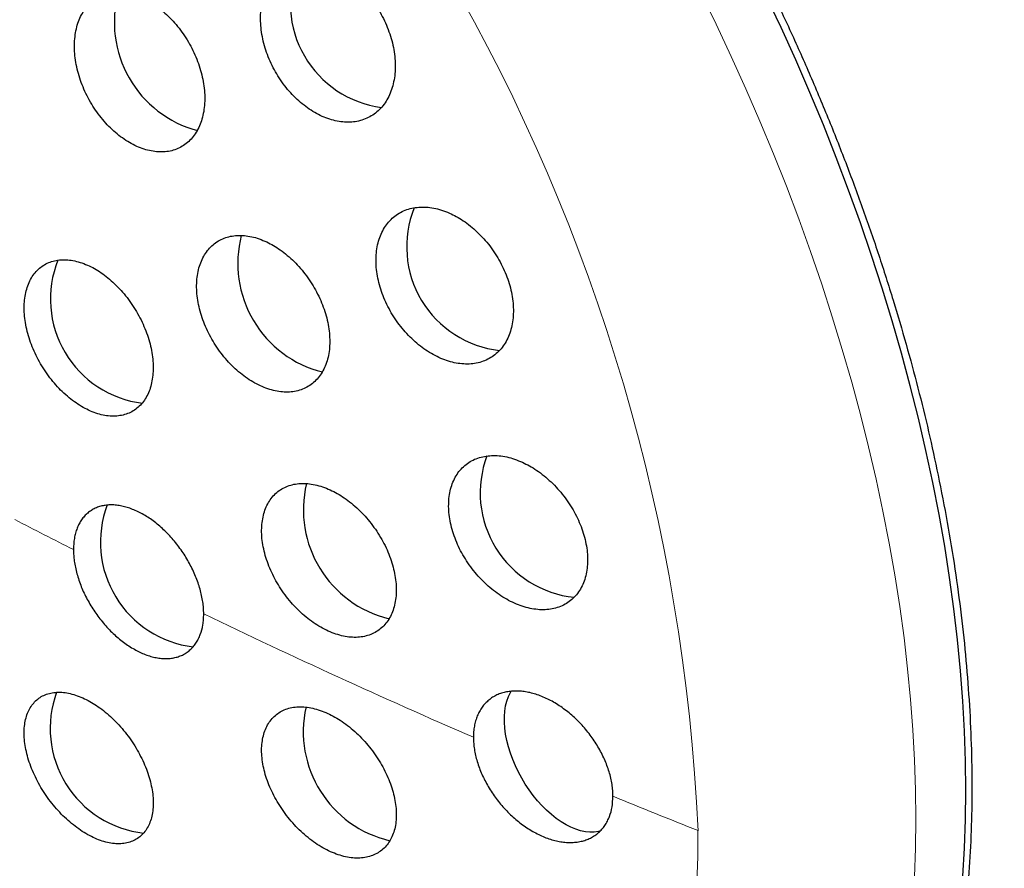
# Model space of a CAD drawing. Header units: millimetres. Extents: x 8 to 811, y 12 to 917.
# Tile 27 of 68: x 754 to 766, y 323 to 333. Entities that reach past the tile are written whole.
import ezdxf

# ---------------------------------------------------------------- set-up
doc = ezdxf.new("R2010")
doc.units = ezdxf.units.MM

msp = doc.modelspace()

# ---------------------------------------------------------------- linework, layer by layer
at = {"color": 252, "linetype": 'Continuous', "lineweight": 0, "flags": 128}
for points in [[(762.41, 333.273), (762.593, 332.899), (762.77, 332.522), (762.941, 332.144), (763.106, 331.765), (763.264, 331.384), (763.415, 331.003), (763.56, 330.621), (763.698, 330.239), (763.829, 329.856), (763.953, 329.474), (764.07, 329.093), (764.18, 328.711), (764.282, 328.331), (764.377, 327.953), (764.465, 327.575), (764.546, 327.2), (764.619, 326.826), (764.684, 326.455), (764.742, 326.086), (764.792, 325.72), (764.834, 325.357), (764.869, 324.997), (764.896, 324.641), (764.916, 324.288), (764.927, 323.94), (764.931, 323.596), (764.927, 323.256), (764.916, 322.921)], [(762.381, 323.462), (762.378, 323.157), (762.367, 322.856)]]:
    msp.add_lwpolyline(points, dxfattribs=at)
at = {"color": 7, "linetype": 'Continuous', "lineweight": 30, "flags": 128}
for points in [[(765.48, 322.928), (765.5, 323.258), (765.511, 323.593), (765.515, 323.933), (765.511, 324.277), (765.5, 324.626), (765.48, 324.978), (765.453, 325.334), (765.419, 325.694), (765.376, 326.057), (765.326, 326.423), (765.268, 326.792), (765.203, 327.163), (765.13, 327.537), (765.049, 327.912), (764.962, 328.29), (764.866, 328.669), (764.764, 329.049), (764.654, 329.43), (764.537, 329.811), (764.413, 330.194), (764.282, 330.576), (764.144, 330.958), (764, 331.34), (763.848, 331.722), (763.69, 332.102), (763.526, 332.482), (763.355, 332.86), (763.177, 333.236)], [(761.235, 323.454), (761.217, 323.451), (761.168, 323.444), (761.117, 323.444), (761.063, 323.449), (761.008, 323.461), (760.952, 323.479), (760.895, 323.502), (760.837, 323.531), (760.78, 323.566), (760.722, 323.606), (760.665, 323.651), (760.61, 323.7), (760.556, 323.754), (760.503, 323.812), (760.453, 323.874), (760.405, 323.939), (760.36, 324.006), (760.318, 324.076), (760.279, 324.148), (760.244, 324.221), (760.213, 324.295), (760.186, 324.369), (760.163, 324.444), (760.144, 324.518), (760.13, 324.59), (760.121, 324.661), (760.116, 324.73), (760.116, 324.797), (760.121, 324.861), (760.13, 324.921), (760.144, 324.978), (760.163, 325.03), (760.186, 325.078), (760.196, 325.096)]]:
    msp.add_lwpolyline(points, dxfattribs=at)
at = {"color": 252, "linetype": 'Continuous', "lineweight": 0}
for centre, radius, start, end in [((740.344, 322.464), 22.06, 2.5916, 57.4084), ((792.03, 399.68), 81.759, 242.58665, 243.12566), ((794.868, 405.516), 88.248, 244.29892, 246.55254), ((797.524, 411.705), 94.983, 247.63771, 248.28538)]:
    msp.add_arc(centre, radius, start, end, dxfattribs=at)
at = {"color": 7, "linetype": 'Continuous', "lineweight": 30}
for centre, radius, start, end in [((758.839, 333.143), 1.229, 157.5431, 262.4372), ((756.861, 332.921), 1.31, 164.5281, 255.0183), ((760.195, 330.297), 1.223, 158.2411, 263.6558), ((758.305, 330.1), 1.31, 165.5196, 255.8932), ((756.031, 329.683), 1.228, 158.2729, 262.9157), ((761.06, 327.414), 1.228, 159.3548, 264.053), ((759.075, 327.217), 1.312, 166.4576, 256.4005), ((756.622, 326.838), 1.234, 159.3574, 263.0982), ((756.031, 324.657), 1.231, 159.8287, 263.6063), ((759.073, 324.621), 1.311, 167.2908, 256.9068)]:
    msp.add_arc(centre, radius, start, end, dxfattribs=at)
for points, knots in [([(779.399, 319.686), (779.399, 319.724), (779.399, 319.794), (779.399, 319.892), (779.399, 319.976), (779.398, 320.047), (779.398, 320.105), (779.397, 320.15), (779.397, 320.187), (779.397, 320.235), (779.396, 320.301), (779.395, 320.387), (779.393, 320.49), (779.391, 320.605), (779.389, 320.733), (779.386, 320.866), (779.383, 321.007), (779.379, 321.156), (779.374, 321.305), (779.37, 321.448), (779.365, 321.575), (779.361, 321.683), (779.357, 321.774), (779.354, 321.859), (779.349, 321.956), (779.344, 322.07), (779.337, 322.203), (779.33, 322.34), (779.323, 322.475), (779.315, 322.603), (779.308, 322.721), (779.3, 322.836), (779.293, 322.955), (779.284, 323.077), (779.275, 323.199), (779.266, 323.317), (779.257, 323.43), (779.249, 323.534), (779.241, 323.631), (779.233, 323.726), (779.224, 323.827), (779.214, 323.934), (779.204, 324.039), (779.194, 324.137), (779.185, 324.233), (779.175, 324.333), (779.162, 324.45), (779.149, 324.577), (779.135, 324.703), (779.122, 324.816), (779.109, 324.921), (779.097, 325.022), (779.086, 325.114), (779.075, 325.203), (779.063, 325.295), (779.05, 325.393), (779.037, 325.491), (779.023, 325.588), (779.01, 325.687), (778.997, 325.776), (778.986, 325.851), (778.976, 325.92), (778.965, 325.995), (778.953, 326.071), (778.942, 326.142), (778.931, 326.212), (778.914, 326.32), (778.891, 326.464), (778.86, 326.643), (778.83, 326.817), (778.799, 326.99), (778.774, 327.125), (778.755, 327.224), (778.743, 327.287), (778.732, 327.347), (778.72, 327.406), (778.708, 327.467), (778.695, 327.535), (778.681, 327.604), (778.668, 327.669), (778.655, 327.727), (778.643, 327.787), (778.63, 327.849), (778.617, 327.908), (778.607, 327.957), (778.598, 327.996), (778.591, 328.031), (778.582, 328.07), (778.571, 328.12), (778.559, 328.175), (778.546, 328.233), (778.534, 328.289), (778.52, 328.346), (778.507, 328.406), (778.492, 328.47), (778.476, 328.538), (778.46, 328.603), (778.446, 328.664), (778.433, 328.717), (778.419, 328.773), (778.403, 328.837), (778.387, 328.904), (778.371, 328.966), (778.357, 329.024), (778.34, 329.088), (778.323, 329.154), (778.307, 329.217), (778.292, 329.273), (778.278, 329.326), (778.264, 329.38), (778.249, 329.436), (778.233, 329.493), (778.218, 329.548), (778.203, 329.603), (778.187, 329.661), (778.17, 329.722), (778.152, 329.786), (778.135, 329.844), (778.12, 329.895), (778.108, 329.939), (778.096, 329.98), (778.082, 330.026), (778.067, 330.08), (778.048, 330.141), (778.03, 330.201), (778.015, 330.253), (778, 330.3), (777.985, 330.351), (777.968, 330.407), (777.951, 330.46), (777.937, 330.505), (777.922, 330.553), (777.903, 330.615), (777.877, 330.695), (777.848, 330.783), (777.821, 330.868), (777.796, 330.943), (777.776, 331.002), (777.758, 331.055), (777.741, 331.108), (777.722, 331.164), (777.704, 331.215), (777.69, 331.256), (777.678, 331.29), (777.667, 331.323), (777.655, 331.358), (777.64, 331.399), (777.623, 331.449), (777.603, 331.505), (777.584, 331.558), (777.568, 331.604), (777.553, 331.643), (777.539, 331.682), (777.521, 331.733), (777.497, 331.798), (777.47, 331.87), (777.446, 331.935), (777.426, 331.989), (777.405, 332.044), (777.381, 332.108), (777.354, 332.178), (777.327, 332.247), (777.304, 332.306), (777.283, 332.359), (777.261, 332.414), (777.238, 332.473), (777.212, 332.538), (777.183, 332.609), (777.155, 332.677), (777.129, 332.741), (777.105, 332.799), (777.079, 332.863), (777.048, 332.937), (777.014, 333.016), (776.982, 333.092), (776.953, 333.16), (776.926, 333.223), (776.897, 333.287), (776.866, 333.359), (776.832, 333.436), (776.798, 333.512), (776.767, 333.581), (776.738, 333.644), (776.709, 333.708), (776.676, 333.781), (776.635, 333.868), (776.591, 333.963), (776.546, 334.058), (776.504, 334.145), (776.466, 334.224), (776.43, 334.298), (776.392, 334.377), (776.347, 334.467), (776.298, 334.565), (776.25, 334.662), (776.205, 334.749), (776.166, 334.827), (776.127, 334.9), (776.089, 334.974), (776.047, 335.054), (776, 335.143), (775.948, 335.241), (775.896, 335.337), (775.848, 335.424), (775.804, 335.505), (775.762, 335.582), (775.717, 335.662), (775.668, 335.749), (775.611, 335.848), (775.549, 335.957), (775.483, 336.07), (775.422, 336.175), (775.367, 336.268), (775.316, 336.353), (775.265, 336.437), (775.215, 336.52), (775.162, 336.606), (775.041, 336.802), (774.86, 337.086), (774.612, 337.462), (774.359, 337.831), (774.097, 338.199), (773.83, 338.56), (773.562, 338.91), (773.275, 339.271), (773.012, 339.59), (772.79, 339.851), (772.614, 340.052), (772.441, 340.246), (772.264, 340.441), (772.083, 340.635), (771.913, 340.814), (771.753, 340.978), (771.607, 341.126), (771.461, 341.272), (771.31, 341.419), (771.153, 341.57), (770.94, 341.77), (770.673, 342.016), (770.348, 342.302), (770.018, 342.583), (769.69, 342.851), (769.386, 343.09), (769.106, 343.303), (768.845, 343.495), (768.581, 343.684), (768.317, 343.867), (768.076, 344.029), (767.852, 344.175), (767.646, 344.306), (767.432, 344.439), (767.217, 344.569), (767.007, 344.693), (766.803, 344.809), (766.625, 344.908), (766.468, 344.995), (766.33, 345.069), (766.192, 345.141), (766.056, 345.212), (765.915, 345.283), (765.766, 345.357), (765.609, 345.434), (765.425, 345.522), (765.225, 345.615), (765.01, 345.711), (764.804, 345.801), (764.6, 345.888), (764.421, 345.961), (764.267, 346.022), (764.135, 346.074), (763.997, 346.127), (763.862, 346.177), (763.735, 346.224), (763.616, 346.267), (763.5, 346.308), (763.385, 346.348), (763.27, 346.387), (763.15, 346.426), (763.021, 346.468), (762.881, 346.513), (762.741, 346.556), (762.607, 346.596), (762.477, 346.634), (762.349, 346.671), (762.219, 346.707), (762.082, 346.744), (761.938, 346.782), (761.792, 346.819), (761.659, 346.851), (761.536, 346.881), (761.42, 346.908), (761.303, 346.934), (761.175, 346.962), (761.039, 346.991), (760.904, 347.019), (760.783, 347.042), (760.673, 347.063), (760.567, 347.083), (760.454, 347.103), (760.337, 347.123), (760.217, 347.143), (760.107, 347.161), (760.007, 347.176), (759.914, 347.19), (759.824, 347.203), (759.726, 347.217), (759.613, 347.232), (759.491, 347.248), (759.373, 347.262), (759.267, 347.274), (759.167, 347.285), (759.068, 347.295), (758.965, 347.306), (758.861, 347.315), (758.759, 347.324), (758.667, 347.332), (758.583, 347.339), (758.501, 347.345), (758.415, 347.351), (758.32, 347.357), (758.224, 347.363), (758.131, 347.368), (758.047, 347.372), (757.972, 347.376), (757.901, 347.379), (757.827, 347.382), (757.748, 347.384), (757.662, 347.387), (757.579, 347.389), (757.504, 347.391), (757.439, 347.392), (757.376, 347.393), (757.308, 347.394), (757.228, 347.395), (757.139, 347.395), (757.047, 347.395), (756.96, 347.395), (756.883, 347.394), (756.809, 347.393), (756.729, 347.392), (756.638, 347.39), (756.542, 347.387), (756.456, 347.385), (756.386, 347.382), (756.328, 347.38), (756.27, 347.378), (756.206, 347.375), (756.134, 347.371), (756.056, 347.367), (755.982, 347.363), (755.915, 347.359), (755.855, 347.356), (755.798, 347.352), (755.738, 347.348), (755.663, 347.343), (755.577, 347.336), (755.49, 347.329), (755.414, 347.323), (755.347, 347.317), (755.281, 347.311), (755.207, 347.304), (755.124, 347.296), (755.04, 347.287), (754.967, 347.279), (754.904, 347.273), (754.843, 347.266), (754.776, 347.258), (754.704, 347.249), (754.629, 347.24), (754.558, 347.231), (754.495, 347.223), (754.441, 347.216), (754.39, 347.209), (754.334, 347.201), (754.268, 347.192), (754.199, 347.181), (754.134, 347.172), (754.08, 347.164), (754.032, 347.156), (753.98, 347.148), (753.919, 347.138), (753.85, 347.127), (753.78, 347.115), (753.709, 347.103), (753.641, 347.091), (753.568, 347.079), (753.491, 347.065), (753.406, 347.049), (753.326, 347.034), (753.26, 347.021), (753.204, 347.01), (753.149, 346.999), (753.087, 346.986), (753.019, 346.972), (752.95, 346.958), (752.887, 346.945), (752.83, 346.932), (752.776, 346.92), (752.717, 346.907), (752.651, 346.893), (752.583, 346.877), (752.519, 346.862), (752.426, 346.841), (752.296, 346.809), (752.142, 346.771), (751.982, 346.73), (751.816, 346.686), (751.642, 346.638), (751.503, 346.599), (751.407, 346.571), (751.343, 346.553), (751.287, 346.536), (751.24, 346.522), (751.196, 346.509), (751.15, 346.495), (751.093, 346.478), (751.03, 346.458), (750.969, 346.439), (750.919, 346.423), (750.876, 346.409), (750.832, 346.396), (750.784, 346.38), (750.732, 346.363), (750.674, 346.344), (750.615, 346.324), (750.556, 346.305), (750.497, 346.285), (750.429, 346.262), (750.358, 346.237), (750.293, 346.215), (750.237, 346.195), (750.181, 346.175), (750.115, 346.152), (750.042, 346.125), (749.971, 346.099), (749.911, 346.077), (749.858, 346.058), (749.805, 346.038), (749.748, 346.016), (749.696, 345.996), (749.651, 345.979), (749.61, 345.963), (749.563, 345.945), (749.505, 345.923), (749.435, 345.895), (749.365, 345.867), (749.288, 345.836), (749.195, 345.798), (749.094, 345.757), (748.995, 345.716), (748.894, 345.673), (748.776, 345.622), (748.661, 345.572), (748.555, 345.526), (748.453, 345.48), (748.349, 345.433), (748.241, 345.383), (748.135, 345.334), (748.03, 345.284), (747.921, 345.232), (747.83, 345.188), (747.749, 345.149), (747.683, 345.116), (747.612, 345.081), (747.542, 345.046), (747.479, 345.014), (747.42, 344.985), (747.358, 344.953), (747.288, 344.916), (747.213, 344.878), (747.144, 344.842), (747.092, 344.814), (747.048, 344.791), (747.001, 344.766), (746.949, 344.738), (746.898, 344.711), (746.855, 344.687), (746.814, 344.665), (746.77, 344.641), (746.714, 344.61), (746.651, 344.576), (746.585, 344.539), (746.529, 344.507), (746.477, 344.478), (746.422, 344.447), (746.353, 344.407), (746.301, 344.378), (746.273, 344.362)], [0, 0, 0, 0, 0.002356, 0.004426, 0.006212, 0.007714, 0.008932, 0.009866, 0.010571, 0.011288, 0.012933, 0.014769, 0.016771, 0.019469, 0.022145, 0.024921, 0.027961, 0.031239, 0.034462, 0.037542, 0.040479, 0.04262, 0.044566, 0.04633, 0.048173, 0.050841, 0.053723, 0.056771, 0.059763, 0.062567, 0.065107, 0.06752, 0.070078, 0.072882, 0.075568, 0.078118, 0.080589, 0.082991, 0.084995, 0.087006, 0.089235, 0.091696, 0.094079, 0.096188, 0.098201, 0.10042, 0.10285, 0.105982, 0.108857, 0.111258, 0.11352, 0.115814, 0.118018, 0.119692, 0.121739, 0.12415, 0.126282, 0.128316, 0.130673, 0.132905, 0.134277, 0.135744, 0.13752, 0.139299, 0.140867, 0.142305, 0.14396, 0.148131, 0.15204, 0.156015, 0.159861, 0.1637, 0.165136, 0.166571, 0.167937, 0.169215, 0.170533, 0.172099, 0.173767, 0.175242, 0.176443, 0.177745, 0.179285, 0.180625, 0.181749, 0.182606, 0.183263, 0.184117, 0.185239, 0.186582, 0.187833, 0.189193, 0.190372, 0.191709, 0.193238, 0.194727, 0.196274, 0.19766, 0.198828, 0.199901, 0.201428, 0.203159, 0.204394, 0.205639, 0.207059, 0.208701, 0.210137, 0.211339, 0.212478, 0.213703, 0.214971, 0.216285, 0.217521, 0.218741, 0.219987, 0.22145, 0.222857, 0.22425, 0.225402, 0.226317, 0.227199, 0.228156, 0.229408, 0.230847, 0.232318, 0.233453, 0.234338, 0.235491, 0.236885, 0.238118, 0.23907, 0.239878, 0.241394, 0.243213, 0.245316, 0.247296, 0.248941, 0.250369, 0.251288, 0.252494, 0.253898, 0.255079, 0.255946, 0.256665, 0.257388, 0.258118, 0.259014, 0.260158, 0.261504, 0.262774, 0.263732, 0.264571, 0.265424, 0.266375, 0.267974, 0.269805, 0.271213, 0.272331, 0.273457, 0.274867, 0.276628, 0.278196, 0.279468, 0.280623, 0.281759, 0.283094, 0.284599, 0.286183, 0.287847, 0.289191, 0.290438, 0.291784, 0.293487, 0.295374, 0.297092, 0.298588, 0.29993, 0.301296, 0.302946, 0.304708, 0.306459, 0.308052, 0.309383, 0.310662, 0.312355, 0.314246, 0.3165, 0.318712, 0.320654, 0.322328, 0.323985, 0.325638, 0.327651, 0.330003, 0.332264, 0.334169, 0.335867, 0.337511, 0.339148, 0.340816, 0.342936, 0.34523, 0.347437, 0.349441, 0.351199, 0.352943, 0.354676, 0.356681, 0.358882, 0.361482, 0.364155, 0.366649, 0.368699, 0.370585, 0.372532, 0.374454, 0.376375, 0.378473, 0.388106, 0.396278, 0.404892, 0.414367, 0.422679, 0.43099, 0.439937, 0.449329, 0.454755, 0.459637, 0.464619, 0.469658, 0.474705, 0.479759, 0.483735, 0.487714, 0.49156, 0.49549, 0.49968, 0.503882, 0.512041, 0.520193, 0.528344, 0.536424, 0.544019, 0.550093, 0.556158, 0.56221, 0.568249, 0.574159, 0.578493, 0.58316, 0.587852, 0.592559, 0.597214, 0.601467, 0.605661, 0.608572, 0.611479, 0.614384, 0.617234, 0.620048, 0.623174, 0.626465, 0.629769, 0.634512, 0.638744, 0.642857, 0.647, 0.651081, 0.653548, 0.656222, 0.658977, 0.661703, 0.664221, 0.666499, 0.668749, 0.671031, 0.673258, 0.675457, 0.678032, 0.68083, 0.683574, 0.686152, 0.688618, 0.691082, 0.693525, 0.69606, 0.698989, 0.701785, 0.704385, 0.706618, 0.708807, 0.710962, 0.713278, 0.716095, 0.718666, 0.72093, 0.722912, 0.72489, 0.726895, 0.729287, 0.731495, 0.733618, 0.735483, 0.737142, 0.738818, 0.740523, 0.742629, 0.745123, 0.74735, 0.749253, 0.75104, 0.752936, 0.754748, 0.756788, 0.75873, 0.760434, 0.761917, 0.763383, 0.765006, 0.766711, 0.76862, 0.770366, 0.77189, 0.773243, 0.774569, 0.775836, 0.777325, 0.77895, 0.780603, 0.781956, 0.783099, 0.784209, 0.785475, 0.786876, 0.788623, 0.790423, 0.791985, 0.793415, 0.794721, 0.796092, 0.797857, 0.799739, 0.801457, 0.802616, 0.803644, 0.804662, 0.805804, 0.807213, 0.808692, 0.810097, 0.811356, 0.812424, 0.813435, 0.814476, 0.815786, 0.817607, 0.819235, 0.820635, 0.821842, 0.822993, 0.824297, 0.825958, 0.827655, 0.828945, 0.830065, 0.831165, 0.83237, 0.833764, 0.835192, 0.836582, 0.837735, 0.838726, 0.839611, 0.840595, 0.841843, 0.843295, 0.84452, 0.845463, 0.84632, 0.847246, 0.848354, 0.849739, 0.85112, 0.852351, 0.853722, 0.854947, 0.856423, 0.85809, 0.859772, 0.860921, 0.861873, 0.8629, 0.864074, 0.865368, 0.866762, 0.86799, 0.868964, 0.869961, 0.871088, 0.872334, 0.873717, 0.874978, 0.875966, 0.878994, 0.882433, 0.884805, 0.888155, 0.891997, 0.894865, 0.896175, 0.897505, 0.898576, 0.899442, 0.900268, 0.90109, 0.902157, 0.903537, 0.904754, 0.905707, 0.906459, 0.907295, 0.908248, 0.909268, 0.91032, 0.911649, 0.912754, 0.913757, 0.915134, 0.916724, 0.917965, 0.918924, 0.920023, 0.921265, 0.922809, 0.924354, 0.925499, 0.926364, 0.927458, 0.928675, 0.929719, 0.930571, 0.931357, 0.932159, 0.933344, 0.934815, 0.936368, 0.937504, 0.939473, 0.941931, 0.943558, 0.945449, 0.94803, 0.95068, 0.952409, 0.954469, 0.956904, 0.958764, 0.961085, 0.963378, 0.965224, 0.967804, 0.968987, 0.970223, 0.971895, 0.973386, 0.974599, 0.975806, 0.977028, 0.978498, 0.980207, 0.981704, 0.982788, 0.983501, 0.984486, 0.985709, 0.986807, 0.987688, 0.988468, 0.989396, 0.990474, 0.992016, 0.993351, 0.994705, 0.995564, 0.996704, 0.998183, 1, 1, 1, 1]), ([(754.495, 343.439), (754.631, 343.355), (754.902, 343.189), (755.309, 342.919), (755.714, 342.634), (756.117, 342.333), (756.515, 342.018), (756.909, 341.691), (757.296, 341.352), (757.68, 340.999), (758.062, 340.631), (758.441, 340.247), (758.817, 339.849), (759.187, 339.439), (759.551, 339.017), (759.906, 338.586), (760.252, 338.148), (760.587, 337.703), (760.915, 337.249), (761.237, 336.783), (761.552, 336.307), (761.859, 335.821), (762.157, 335.327), (762.444, 334.828), (762.719, 334.325), (762.981, 333.821), (763.231, 333.316), (763.47, 332.807), (763.699, 332.293), (763.917, 331.772), (764.124, 331.247), (764.318, 330.722), (764.499, 330.196), (764.666, 329.673), (764.819, 329.154), (764.957, 328.641), (765.083, 328.13), (765.155, 327.792), (765.191, 327.622)], [0, 0, 0, 0, 0.028031, 0.056014, 0.083985, 0.111983, 0.140027, 0.167531, 0.195005, 0.222483, 0.25, 0.278035, 0.30602, 0.333991, 0.361985, 0.390027, 0.417531, 0.445005, 0.472483, 0.5, 0.528035, 0.55602, 0.583991, 0.611985, 0.640027, 0.667531, 0.695005, 0.722483, 0.75, 0.778035, 0.80602, 0.833991, 0.861985, 0.890024, 0.917525, 0.944999, 0.972479, 1, 1, 1, 1]), ([(758.128, 333.548), (758.098, 333.561), (758.038, 333.586), (757.949, 333.61), (757.861, 333.622), (757.776, 333.622), (757.695, 333.611), (757.617, 333.588), (757.545, 333.553), (757.48, 333.507), (757.422, 333.45), (757.371, 333.383), (757.33, 333.308), (757.298, 333.224), (757.275, 333.133), (757.263, 333.037), (757.261, 332.936), (757.269, 332.832), (757.287, 332.727), (757.314, 332.621), (757.351, 332.517), (757.397, 332.415), (757.45, 332.317), (757.511, 332.223), (757.578, 332.136), (757.651, 332.055), (757.73, 331.983), (757.811, 331.919), (757.896, 331.864), (757.983, 331.819), (758.071, 331.786), (758.159, 331.763), (758.246, 331.752), (758.33, 331.752), (758.411, 331.764), (758.488, 331.789), (758.559, 331.824), (758.625, 331.871), (758.682, 331.928), (758.732, 331.996), (758.773, 332.072), (758.804, 332.156), (758.826, 332.247), (758.838, 332.344), (758.84, 332.445), (758.831, 332.549), (758.812, 332.654), (758.784, 332.76), (758.747, 332.864), (758.701, 332.966), (758.647, 333.064), (758.585, 333.157), (758.518, 333.244), (758.444, 333.324), (758.366, 333.396), (758.286, 333.458), (758.207, 333.509), (758.154, 333.535), (758.128, 333.548)], [0, 0, 0, 0, 0.01803, 0.036119, 0.05415, 0.072174, 0.090256, 0.108281, 0.126425, 0.144626, 0.16277, 0.180963, 0.199214, 0.217407, 0.235509, 0.253669, 0.27177, 0.289683, 0.307653, 0.325564, 0.343274, 0.361041, 0.378751, 0.396335, 0.413975, 0.43156, 0.449147, 0.46679, 0.484379, 0.502094, 0.519866, 0.537583, 0.555498, 0.573469, 0.591385, 0.609486, 0.627645, 0.645746, 0.663939, 0.68219, 0.700382, 0.718527, 0.736731, 0.754875, 0.772854, 0.790891, 0.808869, 0.826638, 0.844464, 0.862233, 0.879843, 0.897509, 0.915119, 0.932689, 0.950315, 0.967886, 0.983943, 1, 1, 1, 1]), ([(755.909, 333.19), (755.881, 333.203), (755.823, 333.229), (755.737, 333.254), (755.653, 333.269), (755.571, 333.271), (755.493, 333.261), (755.419, 333.24), (755.351, 333.208), (755.288, 333.164), (755.233, 333.11), (755.186, 333.045), (755.146, 332.972), (755.116, 332.89), (755.096, 332.801), (755.085, 332.707), (755.083, 332.608), (755.092, 332.505), (755.11, 332.4), (755.137, 332.295), (755.173, 332.19), (755.218, 332.088), (755.27, 331.988), (755.33, 331.894), (755.396, 331.805), (755.468, 331.722), (755.544, 331.647), (755.624, 331.582), (755.707, 331.525), (755.792, 331.478), (755.877, 331.443), (755.962, 331.418), (756.046, 331.405), (756.127, 331.403), (756.205, 331.413), (756.278, 331.435), (756.346, 331.469), (756.408, 331.513), (756.463, 331.568), (756.51, 331.633), (756.549, 331.707), (756.578, 331.789), (756.598, 331.878), (756.609, 331.973), (756.61, 332.073), (756.601, 332.176), (756.582, 332.28), (756.554, 332.386), (756.517, 332.49), (756.472, 332.593), (756.419, 332.692), (756.359, 332.786), (756.292, 332.875), (756.22, 332.957), (756.144, 333.031), (756.066, 333.094), (755.987, 333.148), (755.935, 333.176), (755.909, 333.19)], [0, 0, 0, 0, 0.017937, 0.035932, 0.05387, 0.071803, 0.089793, 0.107727, 0.125735, 0.143801, 0.16181, 0.179866, 0.19798, 0.216035, 0.234061, 0.252144, 0.270169, 0.288099, 0.306087, 0.324016, 0.341829, 0.359699, 0.377511, 0.395236, 0.413018, 0.430744, 0.448449, 0.466211, 0.483916, 0.501677, 0.519494, 0.537256, 0.555123, 0.573047, 0.590915, 0.608895, 0.626932, 0.644912, 0.662961, 0.681067, 0.699116, 0.71716, 0.735261, 0.753304, 0.77127, 0.789293, 0.807257, 0.825106, 0.843012, 0.860861, 0.878607, 0.89641, 0.914156, 0.931858, 0.949617, 0.96732, 0.98366, 1, 1, 1, 1]), ([(759.472, 330.689), (759.441, 330.701), (759.38, 330.726), (759.289, 330.749), (759.2, 330.761), (759.114, 330.76), (759.031, 330.748), (758.954, 330.724), (758.882, 330.689), (758.817, 330.643), (758.76, 330.586), (758.711, 330.52), (758.672, 330.445), (758.642, 330.362), (758.622, 330.273), (758.613, 330.178), (758.613, 330.079), (758.625, 329.978), (758.645, 329.875), (758.676, 329.772), (758.716, 329.67), (758.764, 329.571), (758.82, 329.475), (758.884, 329.383), (758.954, 329.298), (759.03, 329.218), (759.111, 329.147), (759.195, 329.084), (759.283, 329.031), (759.372, 328.987), (759.462, 328.954), (759.552, 328.932), (759.64, 328.921), (759.726, 328.922), (759.808, 328.935), (759.885, 328.96), (759.957, 328.996), (760.021, 329.042), (760.078, 329.1), (760.126, 329.167), (760.165, 329.242), (760.194, 329.326), (760.213, 329.415), (760.222, 329.51), (760.22, 329.609), (760.209, 329.711), (760.187, 329.814), (760.156, 329.917), (760.116, 330.019), (760.067, 330.118), (760.01, 330.214), (759.946, 330.305), (759.875, 330.39), (759.799, 330.468), (759.718, 330.539), (759.636, 330.6), (759.553, 330.65), (759.499, 330.676), (759.472, 330.689)], [0, 0, 0, 0, 0.018143, 0.036343, 0.054487, 0.072626, 0.090823, 0.108963, 0.127157, 0.14541, 0.163603, 0.181736, 0.199928, 0.21806, 0.236019, 0.254036, 0.271993, 0.289744, 0.307552, 0.325303, 0.342904, 0.360563, 0.378165, 0.39574, 0.41337, 0.430946, 0.448625, 0.466359, 0.484039, 0.501908, 0.519833, 0.537703, 0.555769, 0.573892, 0.591958, 0.610141, 0.628383, 0.646566, 0.664734, 0.68296, 0.701127, 0.71915, 0.737231, 0.755253, 0.773067, 0.790939, 0.808752, 0.826388, 0.844081, 0.861718, 0.879285, 0.896908, 0.914475, 0.932108, 0.949797, 0.967432, 0.983716, 1, 1, 1, 1]), ([(757.334, 330.351), (757.305, 330.364), (757.246, 330.39), (757.158, 330.414), (757.072, 330.428), (756.989, 330.429), (756.91, 330.419), (756.836, 330.398), (756.767, 330.364), (756.705, 330.321), (756.651, 330.266), (756.605, 330.202), (756.568, 330.129), (756.539, 330.049), (756.521, 329.961), (756.513, 329.868), (756.514, 329.771), (756.526, 329.67), (756.547, 329.568), (756.577, 329.464), (756.616, 329.362), (756.664, 329.262), (756.719, 329.165), (756.782, 329.072), (756.851, 328.985), (756.926, 328.904), (757.005, 328.831), (757.087, 328.767), (757.173, 328.711), (757.26, 328.666), (757.347, 328.631), (757.434, 328.607), (757.52, 328.594), (757.602, 328.593), (757.681, 328.604), (757.755, 328.626), (757.823, 328.66), (757.884, 328.705), (757.938, 328.76), (757.984, 328.824), (758.021, 328.898), (758.048, 328.979), (758.066, 329.067), (758.073, 329.16), (758.071, 329.258), (758.059, 329.359), (758.038, 329.461), (758.007, 329.564), (757.967, 329.666), (757.919, 329.767), (757.863, 329.863), (757.8, 329.956), (757.73, 330.043), (757.655, 330.123), (757.576, 330.195), (757.495, 330.258), (757.414, 330.311), (757.361, 330.338), (757.334, 330.351)], [0, 0, 0, 0, 0.018027, 0.036113, 0.05414, 0.072166, 0.090249, 0.108275, 0.126331, 0.144445, 0.162501, 0.180524, 0.198605, 0.216627, 0.234552, 0.252536, 0.270461, 0.288269, 0.306135, 0.323943, 0.341666, 0.359446, 0.377169, 0.394875, 0.412638, 0.430344, 0.448109, 0.465929, 0.483694, 0.501566, 0.519494, 0.537366, 0.55535, 0.573391, 0.591374, 0.609425, 0.627532, 0.645582, 0.663624, 0.681724, 0.699765, 0.717727, 0.735746, 0.753706, 0.771551, 0.789452, 0.807296, 0.825039, 0.842839, 0.860583, 0.878285, 0.896044, 0.913746, 0.931485, 0.94928, 0.967019, 0.983509, 1, 1, 1, 1]), ([(755.278, 330.061), (755.25, 330.074), (755.193, 330.1), (755.108, 330.126), (755.026, 330.142), (754.946, 330.145), (754.87, 330.137), (754.799, 330.118), (754.733, 330.087), (754.674, 330.045), (754.623, 329.993), (754.579, 329.931), (754.544, 329.86), (754.518, 329.781), (754.501, 329.695), (754.494, 329.603), (754.496, 329.507), (754.508, 329.407), (754.53, 329.305), (754.56, 329.202), (754.599, 329.099), (754.646, 328.999), (754.701, 328.901), (754.763, 328.807), (754.83, 328.718), (754.903, 328.636), (754.981, 328.562), (755.062, 328.495), (755.145, 328.438), (755.229, 328.391), (755.314, 328.354), (755.398, 328.328), (755.481, 328.314), (755.56, 328.311), (755.636, 328.32), (755.707, 328.341), (755.772, 328.372), (755.83, 328.415), (755.881, 328.468), (755.924, 328.53), (755.959, 328.602), (755.984, 328.681), (756, 328.767), (756.007, 328.859), (756.004, 328.956), (755.992, 329.056), (755.97, 329.158), (755.939, 329.261), (755.899, 329.364), (755.852, 329.464), (755.796, 329.562), (755.734, 329.655), (755.666, 329.744), (755.593, 329.825), (755.515, 329.899), (755.436, 329.964), (755.357, 330.018), (755.304, 330.047), (755.278, 330.061)], [0, 0, 0, 0, 0.017946, 0.035949, 0.053895, 0.07184, 0.089842, 0.107787, 0.125745, 0.143761, 0.16172, 0.179664, 0.197665, 0.215609, 0.233509, 0.251467, 0.269367, 0.287215, 0.30512, 0.322968, 0.340777, 0.358642, 0.376451, 0.394252, 0.412109, 0.42991, 0.447737, 0.46562, 0.483447, 0.501322, 0.519254, 0.53713, 0.555056, 0.573038, 0.590964, 0.60892, 0.626933, 0.644889, 0.662842, 0.680851, 0.698803, 0.71672, 0.734694, 0.75261, 0.770474, 0.788395, 0.806258, 0.824076, 0.841952, 0.85977, 0.877569, 0.895425, 0.913224, 0.931039, 0.948911, 0.966727, 0.983363, 1, 1, 1, 1]), ([(760.305, 327.782), (760.274, 327.794), (760.212, 327.819), (760.12, 327.841), (760.03, 327.853), (759.944, 327.852), (759.862, 327.84), (759.785, 327.817), (759.714, 327.782), (759.651, 327.736), (759.595, 327.681), (759.549, 327.616), (759.512, 327.542), (759.485, 327.461), (759.468, 327.374), (759.462, 327.282), (759.465, 327.185), (759.479, 327.086), (759.503, 326.986), (759.536, 326.885), (759.578, 326.786), (759.629, 326.688), (759.688, 326.594), (759.754, 326.504), (759.827, 326.42), (759.905, 326.341), (759.988, 326.271), (760.075, 326.208), (760.165, 326.155), (760.256, 326.112), (760.348, 326.079), (760.439, 326.057), (760.528, 326.046), (760.614, 326.047), (760.696, 326.06), (760.773, 326.084), (760.843, 326.12), (760.906, 326.166), (760.961, 326.222), (761.006, 326.288), (761.043, 326.362), (761.069, 326.443), (761.085, 326.531), (761.091, 326.624), (761.087, 326.72), (761.072, 326.819), (761.048, 326.92), (761.014, 327.02), (760.971, 327.12), (760.92, 327.217), (760.86, 327.311), (760.794, 327.401), (760.721, 327.485), (760.642, 327.562), (760.559, 327.633), (760.474, 327.693), (760.389, 327.744), (760.333, 327.769), (760.305, 327.782)], [0, 0, 0, 0, 0.018185, 0.036427, 0.054612, 0.072797, 0.091041, 0.109226, 0.127385, 0.145602, 0.163761, 0.181766, 0.199829, 0.217833, 0.23563, 0.253484, 0.27128, 0.288906, 0.30659, 0.324216, 0.341785, 0.35941, 0.37698, 0.394625, 0.412325, 0.429971, 0.447793, 0.46567, 0.483493, 0.501517, 0.519599, 0.537624, 0.555791, 0.574016, 0.592183, 0.610368, 0.62861, 0.646793, 0.664858, 0.682981, 0.701045, 0.718908, 0.736828, 0.75469, 0.77236, 0.790087, 0.807756, 0.825327, 0.842954, 0.860526, 0.878132, 0.895795, 0.913402, 0.931162, 0.948978, 0.966739, 0.983369, 1, 1, 1, 1]), ([(765.191, 327.622), (765.228, 327.438), (765.301, 327.069), (765.39, 326.523), (765.464, 325.984), (765.52, 325.451), (765.56, 324.925), (765.583, 324.407), (765.589, 323.897), (765.578, 323.399), (765.55, 322.911), (765.506, 322.435), (765.444, 321.971), (765.366, 321.518), (765.271, 321.079), (765.16, 320.655), (765.033, 320.246), (764.889, 319.852), (764.73, 319.474), (764.555, 319.111), (764.364, 318.766), (764.159, 318.438), (763.939, 318.129), (763.705, 317.839), (763.456, 317.567), (763.193, 317.315), (762.917, 317.081), (762.627, 316.869), (762.412, 316.726), (762.289, 316.659), (762.271, 316.649)], [0, 0, 0, 0, 0.036896, 0.073679, 0.110405, 0.147129, 0.183907, 0.220794, 0.257694, 0.29448, 0.331207, 0.36793, 0.404705, 0.441587, 0.478487, 0.515273, 0.552, 0.588723, 0.625499, 0.66238, 0.69928, 0.736066, 0.772793, 0.809517, 0.846292, 0.883174, 0.920074, 0.95686, 0.993587, 1, 1, 1, 1]), ([(758.077, 327.45), (758.047, 327.462), (757.988, 327.487), (757.899, 327.511), (757.813, 327.525), (757.73, 327.526), (757.651, 327.517), (757.578, 327.496), (757.511, 327.463), (757.45, 327.42), (757.398, 327.367), (757.354, 327.304), (757.319, 327.233), (757.294, 327.154), (757.279, 327.068), (757.273, 326.978), (757.277, 326.882), (757.292, 326.784), (757.316, 326.684), (757.349, 326.583), (757.391, 326.483), (757.441, 326.385), (757.499, 326.289), (757.564, 326.198), (757.636, 326.112), (757.713, 326.032), (757.794, 325.96), (757.879, 325.896), (757.966, 325.841), (758.055, 325.795), (758.144, 325.761), (758.232, 325.737), (758.317, 325.724), (758.4, 325.723), (758.479, 325.734), (758.552, 325.756), (758.619, 325.789), (758.679, 325.833), (758.73, 325.887), (758.774, 325.95), (758.808, 326.022), (758.832, 326.101), (758.847, 326.187), (758.852, 326.278), (758.847, 326.373), (758.832, 326.472), (758.808, 326.572), (758.774, 326.673), (758.732, 326.773), (758.681, 326.871), (758.622, 326.966), (758.557, 327.057), (758.485, 327.143), (758.408, 327.222), (758.326, 327.294), (758.243, 327.356), (758.16, 327.409), (758.104, 327.436), (758.077, 327.45)], [0, 0, 0, 0, 0.018048, 0.036154, 0.054203, 0.072252, 0.090359, 0.108409, 0.126429, 0.144508, 0.162528, 0.18045, 0.19843, 0.216352, 0.234157, 0.25202, 0.269825, 0.287546, 0.305324, 0.323046, 0.340753, 0.358516, 0.376223, 0.39399, 0.411813, 0.42958, 0.447456, 0.465388, 0.483263, 0.50125, 0.519293, 0.53728, 0.555331, 0.57344, 0.591491, 0.609531, 0.627629, 0.645669, 0.663627, 0.681643, 0.699601, 0.717442, 0.73534, 0.75318, 0.770921, 0.788719, 0.80646, 0.824162, 0.841921, 0.859624, 0.877364, 0.895161, 0.912903, 0.930742, 0.948637, 0.966477, 0.983238, 1, 1, 1, 1]), ([(756.597, 325.998), (756.596, 326.021), (756.595, 326.067), (756.587, 326.139), (756.573, 326.213), (756.555, 326.288), (756.531, 326.363), (756.503, 326.439), (756.469, 326.514), (756.431, 326.589), (756.39, 326.661), (756.344, 326.732), (756.294, 326.8), (756.241, 326.866), (756.186, 326.927), (756.128, 326.985), (756.067, 327.038), (756.005, 327.088), (755.942, 327.131), (755.878, 327.169), (755.813, 327.202), (755.748, 327.229), (755.685, 327.25), (755.623, 327.265), (755.561, 327.273), (755.502, 327.275), (755.445, 327.27), (755.391, 327.259), (755.34, 327.242), (755.293, 327.218), (755.249, 327.188), (755.21, 327.153), (755.175, 327.112), (755.145, 327.066), (755.12, 327.015), (755.1, 326.96), (755.085, 326.899), (755.075, 326.83), (755.073, 326.779), (755.072, 326.751)], [0, 0, 0, 0, 0.026363, 0.052727, 0.079857, 0.106987, 0.13335, 0.159713, 0.18684, 0.213967, 0.240367, 0.266767, 0.293929, 0.321091, 0.347567, 0.374042, 0.401282, 0.428522, 0.455068, 0.481613, 0.508928, 0.536242, 0.562822, 0.589401, 0.616754, 0.644106, 0.670668, 0.697231, 0.724568, 0.751906, 0.778407, 0.804908, 0.832184, 0.85946, 0.885883, 0.912307, 0.939502, 0.966696, 1, 1, 1, 1]), ([(755.072, 326.751), (755.073, 326.718), (755.075, 326.663), (755.087, 326.581), (755.102, 326.507), (755.123, 326.431), (755.149, 326.355), (755.179, 326.28), (755.214, 326.205), (755.254, 326.131), (755.298, 326.059), (755.345, 325.99), (755.395, 325.923), (755.45, 325.859), (755.507, 325.798), (755.566, 325.742), (755.627, 325.691), (755.689, 325.644), (755.753, 325.602), (755.817, 325.566), (755.881, 325.535), (755.946, 325.511), (756.01, 325.492), (756.071, 325.481), (756.132, 325.475), (756.19, 325.476), (756.246, 325.483), (756.299, 325.497), (756.348, 325.516), (756.394, 325.543), (756.436, 325.575), (756.473, 325.612), (756.506, 325.655), (756.534, 325.704), (756.565, 325.773), (756.585, 325.85), (756.595, 325.932), (756.596, 325.976), (756.597, 325.998)], [0, 0, 0, 0, 0.037628, 0.063976, 0.090324, 0.117436, 0.144548, 0.170913, 0.197278, 0.224406, 0.251533, 0.277959, 0.304385, 0.331574, 0.358763, 0.385266, 0.411769, 0.439038, 0.466308, 0.492871, 0.519435, 0.546769, 0.574103, 0.600684, 0.627265, 0.654619, 0.681974, 0.70852, 0.735067, 0.762388, 0.78971, 0.816185, 0.842661, 0.86991, 0.897159, 0.947878, 0.973939, 1, 1, 1, 1]), ([(744.885, 325.086), (744.938, 324.994), (745.013, 324.866), (745.125, 324.678), (745.221, 324.519), (745.338, 324.329), (745.463, 324.132), (745.595, 323.926), (745.734, 323.714), (745.878, 323.499), (746.027, 323.281), (746.18, 323.062), (746.338, 322.842), (746.499, 322.621), (746.664, 322.401), (746.832, 322.182), (747.003, 321.964), (747.176, 321.747), (747.353, 321.531), (747.533, 321.318), (747.715, 321.106), (747.899, 320.897), (748.086, 320.689), (748.275, 320.485), (748.467, 320.282), (748.66, 320.083), (748.856, 319.886), (749.053, 319.693), (749.253, 319.502), (749.454, 319.315), (749.657, 319.131), (749.861, 318.95), (750.068, 318.773), (750.276, 318.599), (750.485, 318.429), (750.696, 318.262), (750.908, 318.1), (751.121, 317.941), (751.336, 317.786), (751.552, 317.636), (751.769, 317.489), (751.986, 317.347), (752.205, 317.209), (752.425, 317.076), (752.645, 316.946), (752.867, 316.822), (753.089, 316.702), (753.311, 316.586), (753.534, 316.476), (753.757, 316.37), (753.981, 316.269), (754.205, 316.173), (754.429, 316.082), (754.653, 315.996), (754.878, 315.915), (755.102, 315.84), (755.325, 315.769), (755.549, 315.704), (755.772, 315.644), (755.995, 315.59), (756.217, 315.541), (756.438, 315.497), (756.658, 315.459), (756.878, 315.426), (757.096, 315.399), (757.313, 315.378), (757.529, 315.362), (757.744, 315.351), (757.957, 315.346), (758.169, 315.347), (758.379, 315.353), (758.588, 315.364), (758.794, 315.381), (758.999, 315.404), (759.202, 315.431), (759.403, 315.465), (759.602, 315.504), (759.799, 315.548), (759.993, 315.597), (760.186, 315.652), (760.376, 315.712), (760.564, 315.778), (760.749, 315.849), (760.932, 315.925), (761.112, 316.006), (761.29, 316.092), (761.458, 316.18), (761.566, 316.242), (761.617, 316.27)], [0, 0, 0, 0, 0.0129945, 0.0182074, 0.0268702, 0.0358615, 0.0455064, 0.0555747, 0.065974, 0.0766305, 0.0874918, 0.0985192, 0.1096836, 0.1209625, 0.1323385, 0.1437979, 0.1553295, 0.1669244, 0.1785751, 0.1902757, 0.202021, 0.2138068, 0.2256293, 0.2374856, 0.249373, 0.2612891, 0.2732321, 0.2852001, 0.2971917, 0.3092055, 0.3212403, 0.333295, 0.3453686, 0.3574601, 0.3695688, 0.3816938, 0.3938344, 0.4059896, 0.4181587, 0.4303409, 0.4425354, 0.4547413, 0.4669576, 0.4791833, 0.4914173, 0.5036585, 0.5159055, 0.5281564, 0.5404097, 0.5526637, 0.5649165, 0.5771663, 0.5894108, 0.6016478, 0.613875, 0.62609, 0.6382901, 0.6504728, 0.6626354, 0.6747753, 0.6868899, 0.6989765, 0.7110329, 0.7230567, 0.7350458, 0.7469983, 0.7589128, 0.770788, 0.7826228, 0.7944168, 0.8061699, 0.8178821, 0.8295542, 0.8411871, 0.8527822, 0.8643414, 0.8758668, 0.8873608, 0.8988264, 0.9102666, 0.9216849, 0.9330849, 0.9444705, 0.9558458, 0.967215, 0.9785824, 0.9899527, 1, 1, 1, 1]), ([(755.223, 324.996), (755.195, 325.009), (755.138, 325.036), (755.055, 325.062), (754.974, 325.079), (754.897, 325.084), (754.824, 325.077), (754.757, 325.06), (754.695, 325.032), (754.641, 324.993), (754.595, 324.944), (754.557, 324.886), (754.527, 324.819), (754.507, 324.744), (754.496, 324.663), (754.494, 324.575), (754.502, 324.483), (754.52, 324.387), (754.546, 324.289), (754.582, 324.189), (754.626, 324.09), (754.677, 323.992), (754.736, 323.896), (754.802, 323.804), (754.873, 323.717), (754.949, 323.636), (755.03, 323.562), (755.112, 323.496), (755.197, 323.438), (755.282, 323.391), (755.367, 323.353), (755.451, 323.327), (755.532, 323.311), (755.609, 323.307), (755.682, 323.314), (755.749, 323.332), (755.809, 323.361), (755.863, 323.4), (755.909, 323.45), (755.947, 323.509), (755.976, 323.576), (755.995, 323.651), (756.006, 323.733), (756.007, 323.821), (755.998, 323.914), (755.98, 324.01), (755.953, 324.108), (755.917, 324.208), (755.872, 324.307), (755.82, 324.405), (755.761, 324.501), (755.695, 324.592), (755.623, 324.679), (755.546, 324.76), (755.466, 324.834), (755.385, 324.898), (755.303, 324.953), (755.25, 324.982), (755.223, 324.996)], [0, 0, 0, 0, 0.017879, 0.035815, 0.053694, 0.071576, 0.089514, 0.107395, 0.125238, 0.143139, 0.160982, 0.178789, 0.196652, 0.214459, 0.232261, 0.250119, 0.267921, 0.285751, 0.303638, 0.321469, 0.339349, 0.357286, 0.375167, 0.393096, 0.411083, 0.429013, 0.44697, 0.464984, 0.482941, 0.500891, 0.518899, 0.536849, 0.554761, 0.57273, 0.590642, 0.608501, 0.626417, 0.644276, 0.662091, 0.679963, 0.697778, 0.715578, 0.733433, 0.751233, 0.769051, 0.786926, 0.804744, 0.822608, 0.840529, 0.858392, 0.876308, 0.894281, 0.912197, 0.930149, 0.948159, 0.966111, 0.983055, 1, 1, 1, 1]), ([(761.386, 323.865), (761.385, 323.887), (761.384, 323.933), (761.376, 324.004), (761.362, 324.077), (761.342, 324.151), (761.317, 324.225), (761.287, 324.298), (761.252, 324.372), (761.212, 324.444), (761.167, 324.514), (761.119, 324.582), (761.067, 324.649), (761.01, 324.712), (760.951, 324.771), (760.89, 324.827), (760.825, 324.878), (760.758, 324.925), (760.691, 324.967), (760.622, 325.003), (760.553, 325.034), (760.483, 325.059), (760.414, 325.078), (760.347, 325.09), (760.28, 325.097), (760.216, 325.096), (760.154, 325.089), (760.096, 325.076), (760.041, 325.057), (759.989, 325.031), (759.943, 324.999), (759.901, 324.962), (759.863, 324.919), (759.83, 324.871), (759.804, 324.819), (759.782, 324.763), (759.767, 324.703), (759.755, 324.633), (759.754, 324.583), (759.753, 324.555)], [0, 0, 0, 0, 0.026074, 0.052148, 0.078983, 0.105819, 0.131892, 0.157965, 0.184788, 0.211611, 0.237824, 0.264038, 0.290997, 0.317956, 0.344464, 0.370971, 0.398233, 0.425495, 0.45228, 0.479065, 0.506619, 0.534173, 0.561097, 0.58802, 0.615728, 0.643437, 0.670295, 0.697154, 0.724806, 0.752458, 0.779076, 0.805693, 0.833101, 0.86051, 0.88682, 0.91313, 0.940218, 0.967306, 1, 1, 1, 1]), ([(758.048, 324.834), (758.019, 324.847), (757.96, 324.872), (757.872, 324.896), (757.787, 324.911), (757.705, 324.913), (757.628, 324.904), (757.556, 324.884), (757.491, 324.853), (757.434, 324.812), (757.384, 324.761), (757.343, 324.7), (757.311, 324.631), (757.289, 324.555), (757.276, 324.472), (757.273, 324.383), (757.28, 324.29), (757.297, 324.194), (757.324, 324.096), (757.359, 323.997), (757.403, 323.899), (757.456, 323.802), (757.516, 323.707), (757.583, 323.616), (757.657, 323.531), (757.735, 323.451), (757.818, 323.379), (757.904, 323.315), (757.992, 323.26), (758.081, 323.214), (758.17, 323.179), (758.258, 323.154), (758.343, 323.141), (758.425, 323.139), (758.502, 323.149), (758.573, 323.17), (758.638, 323.201), (758.695, 323.243), (758.744, 323.295), (758.785, 323.356), (758.816, 323.426), (758.838, 323.503), (758.85, 323.586), (758.852, 323.675), (758.844, 323.768), (758.827, 323.864), (758.8, 323.962), (758.764, 324.061), (758.719, 324.16), (758.666, 324.257), (758.605, 324.351), (758.537, 324.441), (758.464, 324.527), (758.385, 324.606), (758.302, 324.677), (758.217, 324.74), (758.132, 324.793), (758.076, 324.821), (758.048, 324.834)], [0, 0, 0, 0, 0.01799, 0.036037, 0.054027, 0.072021, 0.090072, 0.108065, 0.125985, 0.143962, 0.16188, 0.179683, 0.197543, 0.215345, 0.233066, 0.250843, 0.268563, 0.28627, 0.304034, 0.321742, 0.339511, 0.357336, 0.375106, 0.392984, 0.410919, 0.428797, 0.446786, 0.464832, 0.48282, 0.500872, 0.518982, 0.537033, 0.555072, 0.57317, 0.591208, 0.609164, 0.627177, 0.645132, 0.66297, 0.680865, 0.698703, 0.716442, 0.734238, 0.751978, 0.76968, 0.787439, 0.805141, 0.822884, 0.840682, 0.858426, 0.876267, 0.894166, 0.912008, 0.929966, 0.947981, 0.965939, 0.982969, 1, 1, 1, 1]), ([(759.753, 324.555), (759.754, 324.52), (759.756, 324.463), (759.77, 324.379), (759.786, 324.307), (759.809, 324.233), (759.836, 324.158), (759.869, 324.085), (759.906, 324.013), (759.948, 323.941), (759.995, 323.871), (760.045, 323.804), (760.099, 323.74), (760.157, 323.678), (760.218, 323.62), (760.28, 323.567), (760.346, 323.518), (760.413, 323.473), (760.482, 323.434), (760.551, 323.4), (760.62, 323.372), (760.689, 323.35), (760.758, 323.334), (760.825, 323.325), (760.89, 323.322), (760.953, 323.326), (761.014, 323.336), (761.07, 323.352), (761.123, 323.374), (761.173, 323.403), (761.218, 323.438), (761.257, 323.477), (761.292, 323.522), (761.322, 323.573), (761.353, 323.643), (761.38, 323.738), (761.384, 323.822), (761.386, 323.865)], [0, 0, 0, 0, 0.0396598, 0.06567, 0.0916803, 0.1184425, 0.1452048, 0.1712867, 0.1973688, 0.2241954, 0.2510221, 0.2773402, 0.3036584, 0.3307241, 0.3577898, 0.3844095, 0.4110292, 0.4384084, 0.4657876, 0.4926456, 0.5195036, 0.5471376, 0.5747715, 0.6016977, 0.6286239, 0.6563399, 0.6840558, 0.7108452, 0.7376344, 0.7652184, 0.7928021, 0.8193096, 0.8458169, 0.8731122, 0.9004073, 0.9495705, 1, 1, 1, 1])]:
    msp.add_open_spline(points, degree=3, knots=knots, dxfattribs=at)

doc.saveas('drawing.dxf')
